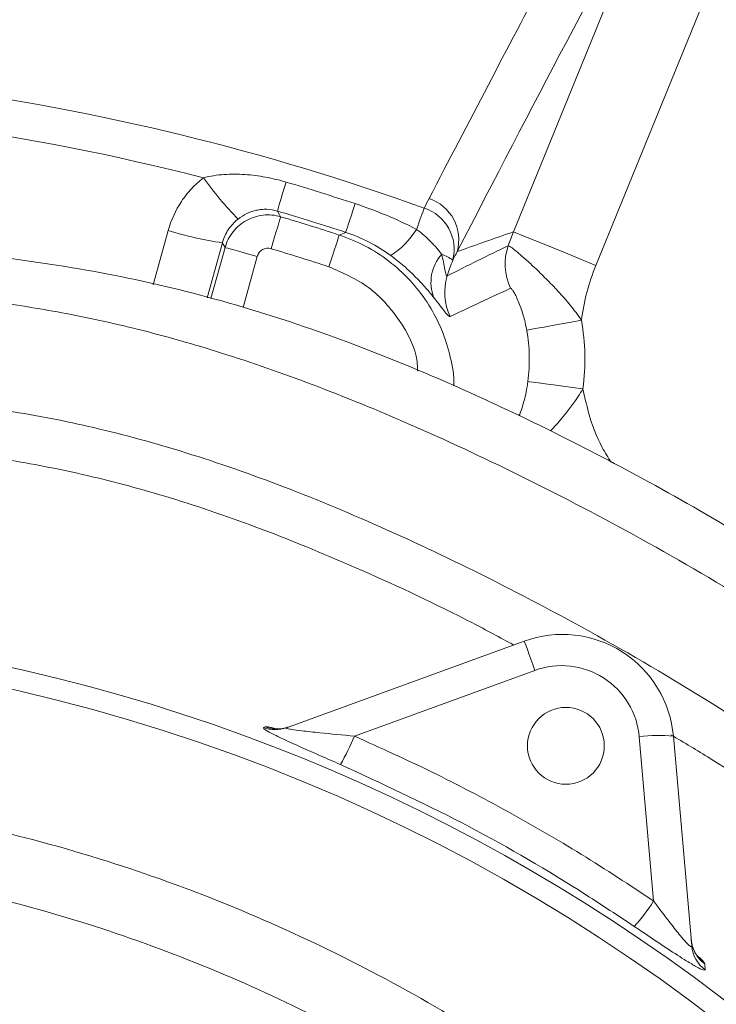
# Model space of a CAD drawing. Header units: millimetres. Extents: x 0 to 8410, y 0 to 5940.
# Tile 32 of 256: x 2195 to 2257, y 1361 to 1450. Entities that reach past the tile are written whole.
import ezdxf

# ---------------------------------------------------------------- set-up
doc = ezdxf.new("R2010")
doc.units = ezdxf.units.MM
doc.header["$LTSCALE"] = 10
doc.styles.add('SLDTEXTSTYLE0', font='TXT', dxfattribs={"width": 0.605})
doc.dimstyles.new('SLDDIMSTYLE0', dxfattribs={"dimtxt": 50, "dimasz": 50, "dimexe": 0, "dimexo": 0.0625, "dimgap": 12.5, "dimtad": 1, "dimtoh": 1, "dimdec": 1, "dimrnd": 1e-09, "dimzin": 12, "dimdsep": 46, "dimtxsty": 'SLDTEXTSTYLE0', "dimsah": 1, "dimcen": 0.09, "dimadec": 0, "dimazin": 0, "dimtfac": 1, "dimtofl": 0, "dimtmove": 0, "dimatfit": 3, "dimfxl": 1, "dimfrac": 2, "dimtolj": 1, "dimtzin": 12, "dimarcsym": 0})

# ---------------------------------------------------------------- blocks, each defined once
blk = doc.blocks.new('*D45')
at = {"color": 7, "linetype": 'Continuous', "lineweight": 0}
for p, q in [((2158.705, 1488.854), (2158.705, 1614.705)), ((2378.705, 1370.514), (2378.705, 1614.705)), ((2378.705, 1599.705), (2158.705, 1599.705))]:
    blk.add_line(p, q, dxfattribs=at)
for points in [[(2158.705, 1599.705), (2208.705, 1592.205), (2208.705, 1607.205)], [(2378.705, 1599.705), (2328.705, 1607.205), (2328.705, 1592.205)]]:
    blk.add_solid(points, dxfattribs=at)
at = {"color": 7, "linetype": 'Continuous', "lineweight": 0, "insert": (2211.418, 1664.158), "char_height": 50, "attachment_point": 1, "style": 'SLDTEXTSTYLE0'}
blk.add_mtext('220', dxfattribs=at)

msp = doc.modelspace()

# ---------------------------------------------------------------- linework, layer by layer
at = {"color": 8, "linetype": 'Continuous', "lineweight": 0}
for p, q in [((2239.004, 1430.656542), (2253.217703, 1465.543469)), ((2260.616249, 1462.529128), (2246.402546, 1427.642216)), ((2206.665574, 1425.902312), (2208.004824, 1430.774291)), ((2223.361394, 1430.366476), (2223.936065, 1430.605044)), ((2212.874475, 1429.673587), (2211.515757, 1424.734895)), ((2211.836884, 1424.657603), (2213.110021, 1429.248383)), ((2215.996953, 1428.447773), (2214.722122, 1423.850869)), ((2240.927315, 1391.288494), (2224.716863, 1385.388379)), ((2216.554067, 1386.164611), (2216.712611, 1386.223619)), ((2251.583895, 1370.58649), (2250.294818, 1385.320743)), ((2256.17057, 1364.949485), (2256.213753, 1364.410852))]:
    msp.add_line(p, q, dxfattribs=at)
at = {"color": 7, "linetype": 'Continuous', "lineweight": 0}
for p, q in [((2218.633792, 1386.144151), (2239.972829, 1393.91092)), ((2253.354973, 1385.385563), (2255.002557, 1366.55361))]:
    msp.add_line(p, q, dxfattribs=at)
at = {"color": 8, "linetype": 'Continuous', "lineweight": 0, "flags": 128}
for points in [[(2217.810674, 1432.518174), (2217.832396, 1432.591682), (2217.877867, 1432.745551), (2217.94632, 1432.977175), (2218.03658, 1433.282604), (2218.147109, 1433.656623), (2218.276023, 1434.092855), (2218.42113, 1434.583878), (2218.57995, 1435.121303)], [(2223.936065, 1430.605044), (2223.960033, 1430.677851), (2224.01022, 1430.83026), (2224.085762, 1431.059664), (2224.185376, 1431.362172), (2224.307364, 1431.7326), (2224.449641, 1432.164674), (2224.609784, 1432.650988), (2224.785066, 1433.183273)], [(2230.298786, 1430.873831), (2230.404659, 1431.167146), (2230.506233, 1431.448584), (2230.602777, 1431.716075), (2230.6936, 1431.967711), (2230.778037, 1432.201644), (2230.855479, 1432.416221), (2230.925373, 1432.609861), (2230.987205, 1432.78118)], [(2217.244214, 1429.13801), (2217.405717, 1429.680472), (2217.561419, 1430.203458), (2217.705729, 1430.688178), (2217.833462, 1431.117212), (2217.940031, 1431.475168), (2218.021608, 1431.74917), (2218.075263, 1431.929385), (2218.099068, 1432.009344)], [(2217.810674, 1432.518174), (2217.969681, 1432.237779), (2218.099068, 1432.009344)], [(2222.430802, 1427.51879), (2222.606613, 1428.056782), (2222.776114, 1428.575461), (2222.933209, 1429.056188), (2223.072259, 1429.48169), (2223.188272, 1429.836695), (2223.277076, 1430.108448), (2223.335481, 1430.287172), (2223.361394, 1430.366476)], [(2246.402546, 1427.642216), (2245.004764, 1428.211694), (2243.657193, 1428.760727), (2242.40823, 1429.269587), (2241.302735, 1429.71999), (2240.380405, 1430.095767), (2239.674381, 1430.383419), (2239.210023, 1430.572604), (2239.004, 1430.656542)], [(2213.110021, 1429.248383), (2212.946429, 1429.543798), (2212.874475, 1429.673587)], [(2215.996953, 1428.447773), (2215.451537, 1428.59902), (2214.925713, 1428.744843), (2214.438363, 1428.879996), (2214.006993, 1428.999638), (2213.6471, 1429.099446), (2213.371607, 1429.175844), (2213.190413, 1429.226091), (2213.110021, 1429.248383)], [(2240.188679, 1421.830033), (2240.341781, 1421.8576), (2240.660897, 1421.915044), (2241.134888, 1422.000368), (2241.747192, 1422.110607), (2242.47644, 1422.241887), (2243.297166, 1422.389632), (2244.180708, 1422.548687), (2245.09622, 1422.713493)], [(2240.293621, 1417.216306), (2240.44106, 1417.19686), (2240.758075, 1417.155032), (2241.233467, 1417.092313), (2241.850442, 1417.010908), (2242.587193, 1416.913708), (2243.417694, 1416.80414), (2244.312591, 1416.686078), (2245.24027, 1416.56368)], [(2240.927315, 1391.288494), (2240.737653, 1391.809588), (2240.557155, 1392.305498), (2240.39217, 1392.758792), (2240.248478, 1393.153583), (2240.131124, 1393.476014), (2240.04422, 1393.714761), (2239.990837, 1393.861448), (2239.972829, 1393.91092)]]:
    msp.add_lwpolyline(points, dxfattribs=at)
at = {"color": 7, "linetype": 'Continuous', "lineweight": 0}
msp.add_circle((2243.705367, 1384.513999), 3.45, dxfattribs=at)
at = {"color": 8, "linetype": 'Continuous', "lineweight": 0}
for centre, radius, start, end in [((2158.705367, 1232.513999), 212.912208, 70.1541171, 94.65439855), ((2158.705367, 1232.513999), 209.650755, 75.51009891, 88.98990109), ((2239.546418, 1456.1836), 35.12335, 216.08571442, 223.97698701), ((2158.705367, 1232.513999), 211.269224, 71.77346556, 73.53651722), ((2230.192104, 1429.943211), 3.898488, 344.07971177, 71.62428829), ((2229.784112, 1429.084115), 3.887894, 345.58684817, 71.97415856), ((2158.705367, 1232.513999), 208.554805, 71.77346556, 73.53651722), ((2158.705367, 1232.513999), 208.148995, 71.90317353, 73.42069336), ((2216.889497, 1458.758863), 29.36109, 252.38615349, 262.14038517), ((2223.338189, 1435.377909), 8.290756, 304.15456704, 327.09381401), ((2243.258534, 1427.757514), 5.007672, 160.74856123, 205.72542769), ((2158.705367, 1232.513999), 205.153106, 71.90317353, 73.42069336), ((2235.345954, 1426.116301), 3.752241, 137.92690381, 201.34488074), ((2231.137307, 1424.685117), 4.194383, 54.89099529, 70.16228892), ((2237.833719, 1425.203498), 5.00788, 162.66697702, 205.4418701), ((2158.705367, 1232.513999), 162.881464, 24.99097167, 90.50563642), ((2158.705367, 1232.513999), 160.972778, 25.40886952, 102.59433865), ((2243.321455, 1384.710648), 7, 5, 110), ((2217.621239, 1388.930453), 2.964581, 248.90139845, 289.97134361), ((2217.781535, 1388.990273), 2.965969, 248.87548268, 289.97308818), ((2208.157536, 1391.954705), 17.813701, 329.22559079, 338.37002223), ((2252.067904, 1373.88074), 11.576593, 83.61673961, 98.81017048), ((2238.488703, 1378.740373), 15.426272, 317.41661005, 328.0910309), ((2257.921682, 1367.358438), 2.978162, 185.03254985, 233.9859198), ((2257.965615, 1366.814788), 2.974547, 185.03731517, 233.91740377)]:
    msp.add_arc(centre, radius, start, end, dxfattribs=at)
at = {"color": 7, "linetype": 'Continuous', "lineweight": 0}
msp.add_arc((2243.393029, 1384.513999), 10, 5, 110, dxfattribs=at)
at = {"color": 8, "linetype": 'Continuous', "lineweight": 0}
for points, knots in [([(2231.421087, 1433.642912), (2234.990618, 1440.511878), (2238.484893, 1447.183314), (2245.321101, 1460.126228), (2248.662404, 1466.396543), (2251.927464, 1472.466318)], [0, 0, 0, 0, 0.5, 0.5, 1, 1, 1, 1]), ([(2208.004824, 1430.774295), (2208.262439, 1431.712276), (2208.660967, 1432.584516), (2209.469533, 1433.79455), (2209.770575, 1434.174061), (2210.424812, 1434.875644), (2210.779293, 1435.199668), (2211.161948, 1435.496132)], [0, 0, 0, 0, 0.5, 0.5, 0.75, 0.75, 1, 1, 1, 1]), ([(2211.161948, 1435.496132), (2211.770205, 1435.664143), (2212.387812, 1435.755686), (2213.636389, 1435.844953), (2214.26377, 1435.840384), (2215.511115, 1435.755416), (2216.135161, 1435.674276), (2217.367204, 1435.446382), (2217.976673, 1435.299583), (2218.57995, 1435.121302)], [0, 0, 0, 0, 0.25, 0.25, 0.5, 0.5, 0.75, 0.75, 1, 1, 1, 1]), ([(2224.785063, 1433.183276), (2225.735097, 1432.870434), (2226.669701, 1432.521993), (2228.507847, 1431.753012), (2229.4114, 1431.332497), (2230.298789, 1430.873827)], [0, 0, 0, 0, 0.5, 0.5, 1, 1, 1, 1]), ([(2213.110023, 1429.248383), (2213.181808, 1429.505146), (2213.277828, 1429.750514), (2213.516373, 1430.219382), (2213.660886, 1430.445159), (2213.989078, 1430.860146), (2214.171799, 1431.049329), (2214.574276, 1431.391286), (2214.795393, 1431.544117), (2215.256173, 1431.79933), (2215.497912, 1431.903823), (2216.004772, 1432.065194), (2216.264584, 1432.120055), (2216.787418, 1432.177866), (2217.054087, 1432.181044), (2217.583229, 1432.134206), (2217.843383, 1432.084884), (2218.099067, 1432.009344)], [0, 0, 0, 0, 0.125, 0.125, 0.25, 0.25, 0.375, 0.375, 0.5, 0.5, 0.625, 0.625, 0.75, 0.75, 0.875, 0.875, 1, 1, 1, 1]), ([(2217.810673, 1432.518173), (2217.498274, 1432.61167), (2217.179943, 1432.663161), (2216.701044, 1432.678703), (2216.542531, 1432.673454), (2216.233439, 1432.644241), (2216.082497, 1432.620403), (2215.637111, 1432.523185), (2215.346807, 1432.422973), (2214.792092, 1432.158802), (2214.527415, 1431.995955), (2214.270998, 1431.79502)], [0, 0, 0, 0, 0.25, 0.25, 0.375, 0.375, 0.5, 0.5, 0.75, 0.75, 1, 1, 1, 1]), ([(2214.270998, 1431.79502), (2214.099781, 1431.660849), (2213.941736, 1431.514353), (2213.650914, 1431.197705), (2213.517541, 1431.026621), (2213.160698, 1430.482682), (2212.986407, 1430.091931), (2212.874475, 1429.673592)], [0, 0, 0, 0, 0.25, 0.25, 0.5, 0.5, 1, 1, 1, 1]), ([(2223.361394, 1430.366476), (2224.149107, 1430.064455), (2225.724523, 1429.460416), (2227.856588, 1428.073254), (2229.73407, 1426.369038), (2231.298476, 1424.372427), (2232.508193, 1422.140132), (2233.294412, 1419.741956), (2233.662509, 1417.936662), (2233.642809, 1416.95724), (2233.640006, 1416.817909)], [0, 0, 0, 0, 0.139637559, 0.279273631, 0.418964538, 0.558654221, 0.698116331, 0.837578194, 0.976894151, 1, 1, 1, 1]), ([(2227.992845, 1428.5171), (2227.374853, 1428.970704), (2226.728403, 1429.370983), (2225.377059, 1430.067363), (2224.672143, 1430.363457), (2223.936061, 1430.605047)], [0, 0, 0, 0, 0.5, 0.5, 1, 1, 1, 1]), ([(2230.298789, 1430.873827), (2230.530276, 1430.704478), (2230.755987, 1430.524234), (2231.1881, 1430.149071), (2231.391261, 1429.957168), (2231.774534, 1429.567585), (2231.955427, 1429.368619), (2232.280829, 1428.988067), (2232.427657, 1428.804214), (2232.560703, 1428.630591)], [0, 0, 0, 0, 0.25, 0.25, 0.5, 0.5, 0.75, 0.75, 1, 1, 1, 1]), ([(2217.244213, 1429.138007), (2217.116285, 1429.176094), (2216.981456, 1429.187987), (2216.71981, 1429.159486), (2216.590534, 1429.118529), (2216.360038, 1428.990863), (2216.257097, 1428.903492), (2216.09322, 1428.695579), (2216.032622, 1428.576389), (2215.996952, 1428.447767)], [0, 0, 0, 0, 0.25, 0.25, 0.5, 0.5, 0.75, 0.75, 1, 1, 1, 1]), ([(2238.53089, 1429.408617), (2238.564423, 1429.411231), (2238.644008, 1429.368783), (2238.891207, 1429.197134), (2239.061585, 1429.065505), (2239.474031, 1428.725985), (2239.71758, 1428.517152), (2240.272923, 1428.023328), (2240.576326, 1427.745846), (2241.227424, 1427.131918), (2241.577797, 1426.79273), (2242.289481, 1426.079476), (2242.653731, 1425.702956), (2243.388913, 1424.905495), (2243.753426, 1424.491623), (2244.452828, 1423.632925), (2244.790751, 1423.1853), (2245.096217, 1422.713489)], [0, 0, 0, 0, 0.125, 0.125, 0.25, 0.25, 0.375, 0.375, 0.5, 0.5, 0.625, 0.625, 0.75, 0.75, 0.875, 0.875, 1, 1, 1, 1]), ([(2231.851089, 1424.750555), (2231.640978, 1425.012747), (2231.406909, 1425.296947), (2231.009781, 1425.75214), (2230.869683, 1425.908725), (2230.571392, 1426.231448), (2230.413294, 1426.397371), (2230.086137, 1426.728596), (2229.916039, 1426.895049), (2229.561445, 1427.228873), (2229.376072, 1427.397003), (2228.993568, 1427.729774), (2228.797118, 1427.893812), (2228.399574, 1428.211949), (2228.197748, 1428.366702), (2227.992845, 1428.5171)], [0, 0, 0, 0, 0.25, 0.25, 0.375, 0.375, 0.5, 0.5, 0.625, 0.625, 0.75, 0.75, 0.875, 0.875, 1, 1, 1, 1]), ([(2232.560703, 1428.630591), (2232.616005, 1428.388936), (2232.664611, 1428.152518), (2232.753727, 1427.697185), (2232.794009, 1427.478623), (2232.851281, 1427.185687), (2232.869901, 1427.093684), (2232.907214, 1426.926976), (2232.926069, 1426.851912), (2232.963253, 1426.736782), (2232.982111, 1426.695738), (2233.018441, 1426.661392), (2233.036232, 1426.667451), (2233.053249, 1426.695465)], [0, 0, 0, 0, 0.25, 0.25, 0.5, 0.5, 0.625, 0.625, 0.75, 0.75, 0.875, 0.875, 1, 1, 1, 1]), ([(2230.407363, 1418.153813), (2230.393829, 1418.439445), (2230.316646, 1420.068353), (2228.852077, 1422.796534), (2226.172145, 1425.886504), (2223.677884, 1426.974709), (2222.430802, 1427.51879)], [0, 0, 0, 0, 0.066118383, 0.377061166, 0.688542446, 1, 1, 1, 1]), ([(2240.188679, 1421.830039), (2240.106952, 1422.285181), (2240.000877, 1422.743673), (2239.809982, 1423.401165), (2239.741094, 1423.615689), (2239.593531, 1424.032808), (2239.513882, 1424.237308), (2239.35568, 1424.609043), (2239.276038, 1424.779456), (2239.122836, 1425.08054), (2239.05167, 1425.206668), (2238.926682, 1425.407517), (2238.874176, 1425.480264), (2238.792108, 1425.572613), (2238.763481, 1425.591313), (2238.747202, 1425.583888)], [0, 0, 0, 0, 0.25, 0.25, 0.375, 0.375, 0.5, 0.5, 0.625, 0.625, 0.75, 0.75, 0.875, 0.875, 1, 1, 1, 1]), ([(2233.311494, 1423.052144), (2233.275556, 1423.035045), (2233.219367, 1423.062349), (2233.064417, 1423.203618), (2232.964623, 1423.318923), (2232.723628, 1423.621055), (2232.582197, 1423.807744), (2232.251228, 1424.241194), (2232.0643, 1424.484496), (2231.851089, 1424.750555)], [0, 0, 0, 0, 0.25, 0.25, 0.5, 0.5, 0.75, 0.75, 1, 1, 1, 1]), ([(2245.096217, 1422.713489), (2245.280057, 1421.692265), (2245.382497, 1420.669134), (2245.430464, 1418.619198), (2245.37599, 1417.592391), (2245.240269, 1416.563682)], [0, 0, 0, 0, 0.5, 0.5, 1, 1, 1, 1]), ([(2240.293619, 1417.21631), (2240.396095, 1417.987966), (2240.437579, 1418.758249), (2240.402666, 1420.296161), (2240.32627, 1421.063789), (2240.188679, 1421.830039)], [0, 0, 0, 0, 0.5, 0.5, 1, 1, 1, 1]), ([(2239.494121, 1414.12889), (2239.577303, 1414.343193), (2239.815776, 1414.957576), (2240.118379, 1416.06925), (2240.245624, 1416.902143), (2240.293621, 1417.216306)], [0, 0, 0, 0, 0.25015314, 0.717161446, 1, 1, 1, 1]), ([(2245.24027, 1416.56368), (2245.098834, 1416.333286), (2244.348144, 1415.110438), (2243.245545, 1413.768448), (2242.452537, 1412.908453), (2242.335676, 1412.78172)], [0, 0, 0, 0, 0.165230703, 0.87698439, 1, 1, 1, 1]), ([(2245.24027, 1416.56368), (2245.395915, 1415.849743), (2245.790208, 1414.041134), (2246.621355, 1411.790197), (2247.497735, 1410.400941), (2247.775494, 1409.960633)], [0, 0, 0, 0, 0.308192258, 0.780739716, 1, 1, 1, 1]), ([(2223.462864, 1382.840162), (2222.863748, 1383.10155), (2221.666293, 1383.623988), (2219.83034, 1384.435299), (2218.198444, 1385.17505), (2217.063731, 1385.735434), (2216.518508, 1386.064199), (2216.542697, 1386.132506), (2216.554067, 1386.164611)], [0, 0, 0, 0, 0.182707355, 0.365177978, 0.584094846, 0.7505737, 0.882765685, 1, 1, 1, 1]), ([(2216.712611, 1386.223619), (2216.819896, 1386.230159), (2216.9716, 1386.239407), (2217.441595, 1386.109374), (2217.579211, 1386.0713)], [0, 0, 0, 0, 0.707196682, 1, 1, 1, 1]), ([(2218.633792, 1386.144151), (2218.61529, 1386.131964), (2218.586356, 1386.112905), (2218.673789, 1386.069247), (2218.841821, 1386.029869), (2219.264134, 1385.956382), (2220.14454, 1385.842918), (2222.047132, 1385.642633), (2223.671579, 1385.487928), (2224.716863, 1385.388379)], [0, 0, 0, 0, 0.054660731, 0.085480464, 0.160921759, 0.19009401, 0.345119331, 0.578603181, 1, 1, 1, 1]), ([(2224.716863, 1385.388379), (2227.040594, 1384.339082), (2231.688055, 1382.240488), (2238.48097, 1378.674897), (2245.145207, 1374.831325), (2249.437665, 1372.001435), (2251.583895, 1370.58649)], [0, 0, 0, 0, 0.248926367, 0.497852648, 0.748926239, 1, 1, 1, 1]), ([(2249.846964, 1368.301993), (2248.181479, 1369.404017), (2243.166584, 1372.722293), (2234.448142, 1377.762333), (2227.131342, 1381.144446), (2223.462864, 1382.840162)], [0, 0, 0, 0, 0.198678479, 0.598235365, 1, 1, 1, 1]), ([(2122.908073, 1376.300742), (2125.258979, 1376.911233), (2131.573634, 1378.551044), (2142.083565, 1380.100682), (2154.296366, 1381.034343), (2166.539994, 1380.867434), (2178.726247, 1379.689699), (2190.7737, 1377.5035), (2202.335528, 1374.386749), (2213.355942, 1370.409066), (2223.797296, 1365.664658), (2233.876157, 1360.173691), (2240.18424, 1355.864614), (2243.333331, 1353.713458)], [0, 0, 0, 0, 0.057574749, 0.154648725, 0.25137636, 0.34781931, 0.444605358, 0.541390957, 0.637833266, 0.728233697, 0.818917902, 0.909601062, 1, 1, 1, 1]), ([(2239.865488, 1348.952664), (2236.844376, 1351.012852), (2230.792677, 1355.139691), (2221.125204, 1360.397969), (2211.111054, 1364.941093), (2200.542349, 1368.749838), (2189.455152, 1371.734295), (2177.902803, 1373.827399), (2166.217585, 1374.955642), (2154.478134, 1375.113154), (2142.76577, 1374.22773), (2132.083819, 1372.624925), (2125.434872, 1370.887438), (2122.585351, 1370.142808)], [0, 0, 0, 0, 0.089040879, 0.178361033, 0.267682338, 0.356724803, 0.45172245, 0.547057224, 0.642392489, 0.737390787, 0.832669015, 0.928287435, 1, 1, 1, 1]), ([(2251.583895, 1370.58649), (2251.693886, 1370.438379), (2252.230214, 1369.716178), (2253.087446, 1368.58578), (2254.003302, 1367.433968), (2254.548872, 1366.809327), (2254.799445, 1366.570198), (2254.937568, 1366.474493), (2255.001391, 1366.470557), (2255.002257, 1366.53223), (2255.002557, 1366.55361)], [0, 0, 0, 0, 0.082202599, 0.400828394, 0.627241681, 0.763442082, 0.844948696, 0.883544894, 0.959630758, 1, 1, 1, 1]), ([(2256.213753, 1364.410852), (2256.177675, 1364.384209), (2256.105621, 1364.330999), (2255.468199, 1364.650613), (2254.405241, 1365.283994), (2252.711349, 1366.376038), (2251.05832, 1367.481222), (2250.049732, 1368.164605), (2249.846964, 1368.301993)], [0, 0, 0, 0, 0.146089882, 0.291759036, 0.438790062, 0.653891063, 0.930417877, 1, 1, 1, 1]), ([(2255.569852, 1365.617817), (2255.778528, 1365.420393), (2256.106601, 1365.110011), (2256.153501, 1364.992317), (2256.17057, 1364.949485)], [0, 0, 0, 0, 0.6360680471, 1, 1, 1, 1])]:
    msp.add_open_spline(points, degree=3, knots=knots, dxfattribs=at)
for points in [[(2253.217701, 1465.543462), (2247.058399, 1454.029817), (2240.633684, 1441.808827), (2233.941066, 1428.87386)], [(2230.987205, 1432.781181), (2231.12814, 1433.070274), (2231.272778, 1433.357515), (2231.421087, 1433.642912)], [(2233.941066, 1428.87386), (2235.632472, 1429.477387), (2237.320054, 1430.07146), (2239.003997, 1430.656542)], [(2238.53089, 1429.408617), (2238.678168, 1429.8269), (2238.835798, 1430.242891), (2239.003997, 1430.656542)], [(2233.053249, 1426.695465), (2234.882165, 1427.624166), (2236.708159, 1428.527528), (2238.53089, 1429.408617)], [(2233.941066, 1428.87386), (2233.807427, 1428.622972), (2233.676941, 1428.370476), (2233.549638, 1428.116364)], [(2233.549638, 1428.116364), (2233.371426, 1427.646965), (2233.205969, 1427.17333), (2233.053249, 1426.695465)], [(2246.402545, 1427.64221), (2245.752581, 1426.046903), (2245.319252, 1424.403527), (2245.096217, 1422.713489)], [(2238.747202, 1425.583888), (2236.939282, 1424.759315), (2235.127353, 1423.916135), (2233.311494, 1423.052144)]]:
    msp.add_open_spline(points, degree=3, dxfattribs=at)
at = {"color": 7, "linetype": 'Continuous', "lineweight": 0}
for points, knots in [([(2346.583246, 1298.513999), (2345.219253, 1301.865357), (2342.305486, 1309.024543), (2337.041337, 1319.818827), (2330.977696, 1331.064393), (2324.133775, 1342.264125), (2316.507671, 1353.204098), (2308.102484, 1363.643508), (2299.01654, 1373.370686), (2289.403091, 1382.15991), (2279.606033, 1390.002266), (2269.889984, 1396.910797), (2260.459391, 1402.923824), (2251.474623, 1408.098089), (2243.078488, 1412.485693), (2234.123656, 1416.740675), (2224.40255, 1420.791012), (2213.724229, 1424.354768), (2203.3524, 1426.85887), (2194.487127, 1428.22571), (2187.12565, 1429.045862), (2181.133734, 1429.751132), (2175.480215, 1430.722139), (2170.267084, 1431.962461), (2165.50617, 1433.408007), (2161.589175, 1434.850403), (2158.149838, 1436.29002), (2155.066179, 1437.705097), (2151.855772, 1439.292267), (2148.707831, 1440.916069), (2145.465617, 1442.621529), (2142.378666, 1444.174864), (2140.231424, 1445.174849), (2139.167424, 1445.545971), (2138.977854, 1445.612093)], [0, 0, 0, 0, 0.0399659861, 0.0853755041, 0.1325896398, 0.1810793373, 0.230300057, 0.2798212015, 0.3290241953, 0.3772043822, 0.4235959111, 0.4675845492, 0.5088526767, 0.5471150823, 0.5820963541, 0.613485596, 0.6566253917, 0.6983621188, 0.737736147, 0.7743789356, 0.7973956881, 0.8195689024, 0.841025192, 0.8608534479, 0.8790872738, 0.8966320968, 0.9079853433, 0.9215552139, 0.9358546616, 0.95039288, 0.9649000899, 0.9820308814, 0.9967985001, 1, 1, 1, 1]), ([(2341.958805, 1298.513999), (2340.577525, 1301.972127), (2338.009466, 1308.401437), (2333.477526, 1317.632253), (2328.674494, 1326.565342), (2323.138492, 1335.77773), (2316.796357, 1345.237123), (2309.588318, 1354.794742), (2301.484035, 1364.270434), (2292.440251, 1373.394782), (2282.56105, 1381.922739), (2272.117093, 1389.756765), (2261.389825, 1396.815152), (2250.693052, 1403.060072), (2240.368364, 1408.463712), (2230.689101, 1413.020412), (2221.75938, 1416.719048), (2213.557161, 1419.618133), (2206.012395, 1421.798988), (2199.066673, 1423.345124), (2191.720234, 1424.522176), (2183.967927, 1425.242881), (2175.846336, 1425.858592), (2168.183273, 1426.271715), (2162.375569, 1426.390616), (2158.190777, 1426.372367), (2155.471422, 1426.324), (2152.358815, 1426.22205), (2148.721476, 1426.035568), (2145.129676, 1425.783425), (2142.335283, 1425.55317), (2140.934711, 1425.426638), (2140.498765, 1425.387253)], [0, 0, 0, 0, 0.043571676, 0.081007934, 0.120287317, 0.162270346, 0.20675788, 0.25353631, 0.302314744, 0.352596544, 0.40375928, 0.454936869, 0.505308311, 0.553983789, 0.599860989, 0.6416692, 0.679168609, 0.712951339, 0.743453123, 0.771051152, 0.796203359, 0.830495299, 0.862143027, 0.891536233, 0.920671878, 0.930507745, 0.940774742, 0.952662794, 0.967156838, 0.983535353, 0.994875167, 1, 1, 1, 1]), ([(2146.068402, 1416.845103), (2146.602845, 1416.871552), (2148.480687, 1416.964485), (2151.414562, 1417.045109), (2154.624654, 1417.08804), (2157.242969, 1417.088332), (2159.497162, 1417.066416), (2161.635411, 1417.026843), (2165.313926, 1416.928521), (2170.772059, 1416.695629), (2178.091906, 1416.193614), (2185.776632, 1415.586287), (2193.581336, 1414.682708), (2201.576661, 1413.123118), (2209.847851, 1410.848699), (2218.618634, 1407.768974), (2227.871428, 1403.892097), (2237.713576, 1399.17848), (2248.169181, 1393.58917), (2259.087935, 1387.034715), (2270.083718, 1379.536359), (2280.765581, 1371.125887), (2290.778998, 1361.844117), (2299.829911, 1351.785659), (2307.951671, 1341.302938), (2315.163201, 1330.660915), (2321.438185, 1320.078524), (2327.059173, 1309.457486), (2330.166965, 1302.199016), (2331.744744, 1298.513999)], [0, 0, 0, 0, 0.006838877, 0.024029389, 0.037578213, 0.048013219, 0.05759505, 0.066449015, 0.075356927, 0.104621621, 0.136168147, 0.168836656, 0.202809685, 0.236164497, 0.272465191, 0.311953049, 0.354459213, 0.40015816, 0.450873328, 0.505384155, 0.562254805, 0.620246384, 0.678359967, 0.735897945, 0.792353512, 0.847110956, 0.899489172, 0.948972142, 1, 1, 1, 1]), ([(2239.019721, 1393.564021), (2237.786467, 1394.234087), (2233.342447, 1396.648666), (2225.798893, 1400.157945), (2216.749518, 1403.928267), (2208.498422, 1406.768318), (2200.989965, 1408.808255), (2194.118946, 1410.163997), (2187.756621, 1411.005079), (2181.856473, 1411.529968), (2176.26708, 1412.026392), (2171.087872, 1412.47475), (2166.357667, 1412.880422), (2162.851464, 1413.198729), (2160.374713, 1413.441196), (2158.57722, 1413.626919), (2156.489093, 1413.856809), (2153.836251, 1414.182635), (2151.030239, 1414.562875), (2149.108302, 1414.908045), (2148.28193, 1415.056457)], [0, 0, 0, 0, 0.0445804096, 0.1606451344, 0.2640579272, 0.3559009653, 0.4376254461, 0.511024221, 0.5781950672, 0.6413869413, 0.6991746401, 0.7564615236, 0.8066078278, 0.8502394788, 0.8687160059, 0.8861919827, 0.9081336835, 0.936398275, 0.9726532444, 1, 1, 1, 1]), ([(2218.761756, 1386.200731), (2218.732297, 1386.187188), (2218.538272, 1386.097989), (2218.188911, 1386.046498), (2217.818329, 1386.025663), (2217.631734, 1386.039495), (2217.564086, 1386.049088), (2217.571755, 1386.047754), (2217.574398, 1386.047294)], [0, 0, 0, 0, 0.053899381, 0.354992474, 0.596825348, 0.762959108, 0.9183217, 1, 1, 1, 1]), ([(2287.681385, 1358.514001), (2287.11381, 1359.125117), (2283.796432, 1362.696988), (2276.96015, 1368.661025), (2267.167184, 1376.341212), (2259.130171, 1381.937727), (2254.314406, 1384.806654), (2253.138496, 1385.507186)], [0, 0, 0, 0, 0.056912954, 0.332646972, 0.61745083, 0.906589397, 1, 1, 1, 1]), ([(2255.546673, 1365.596001), (2255.5494, 1365.593045), (2255.557386, 1365.584389), (2255.48719, 1365.666121), (2255.324113, 1365.895601), (2255.098736, 1366.369203), (2254.951479, 1366.814917), (2254.961704, 1367.077897), (2254.962465, 1367.097487)], [0, 0, 0, 0, 0.079830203, 0.233724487, 0.392070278, 0.655890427, 0.974366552, 1, 1, 1, 1])]:
    msp.add_open_spline(points, degree=3, knots=knots, dxfattribs=at)

# ---------------------------------------------------------------- dimensions: what is measured, and where the dimension line sits
dim = msp.add_linear_dim(base=(2158.705367, 1599.705099), p1=(2378.705367, 1370.513999), p2=(2158.705367, 1488.853734), dimstyle='SLDDIMSTYLE0', dxfattribs=at)
dim.commit()
dim.dimension.update_dxf_attribs({"geometry": '*D45', "text_midpoint": (2268.705367, 1599.705099), "dimtype": 160})

doc.saveas('drawing.dxf')
